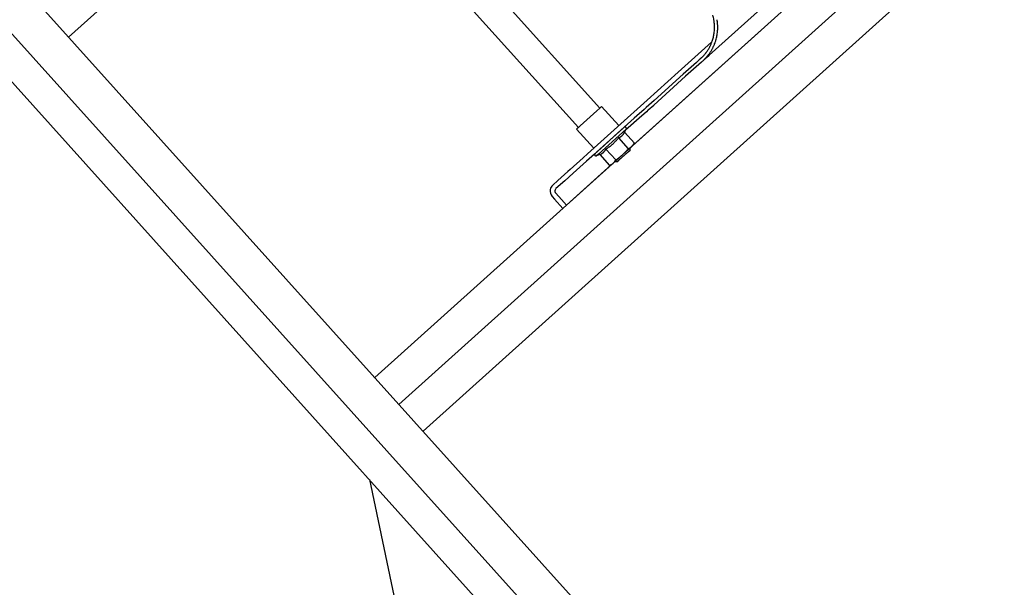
# Model space of a CAD drawing. Header units: millimetres. Extents: x -5775 to 72913, y -36825 to 83180.
# Tile 29 of 48: x 49563 to 50176, y 61592 to 61945. Entities that reach past the tile are written whole.
import ezdxf
from ezdxf.enums import TextEntityAlignment as Align

# ---------------------------------------------------------------- set-up
doc = ezdxf.new("R2010")
doc.units = ezdxf.units.MM
doc.header["$LTSCALE"] = 0.3
doc.layers.add('RLT 1', color=253, linetype='Continuous')
doc.styles.add('Arial', font='arial.ttf', dxfattribs={"width": 0.95, "height": 1.8})

# ---------------------------------------------------------------- blocks, each defined once
blk = doc.blocks.new('RLT1')
at = {"layer": 'RLT 1', "ltscale": 10}
for p, q in [((40289.14, -86018.97), (42746.58, -88751.49)), ((42735.07, -88701.31), (40337.82, -86035.71)), ((42718.33, -88749.99), (40287.65, -86047.22)), ((41370.95, -87184.49), (42073.59, -86552.57)), ((41561.52, -87396.4), (42264.17, -86764.48)), ((41576.57, -87413.13), (42279.22, -86781.21)), ((41591.61, -87429.86), (42294.26, -86797.94)), ((41558.16, -87459.95), (41685.66, -88061.58))]:
    blk.add_line(p, q, dxfattribs=at)
at = {"layer": 'RLT 1'}
for p, q in [((42103.32, -86909.15), (41722.38, -87251.73)), ((41492.35, -86995.96), (41701.65, -87228.69)), ((41478.96, -87007.99), (41688.26, -87240.72)), ((41769.72, -87195.71), (41833.66, -87138.2)), ((41771.26, -87187.6), (41750.39, -87206.37)), ((41761.76, -87200.18), (41760.13, -87201.64)), ((41763.39, -87198.71), (41761.76, -87200.18)), ((41764.86, -87200.08), (41763.23, -87201.55)), ((41764.45, -87197.76), (41763.39, -87198.71)), ((41765.78, -87199.25), (41764.86, -87200.08)), ((41766.55, -87198.56), (41768.1, -87197.17)), ((41768.1, -87197.17), (41769.72, -87195.71)), ((41750.39, -87206.37), (41731.14, -87223.68)), ((41755.24, -87206.04), (41753.61, -87207.51)), ((41756.87, -87204.58), (41755.24, -87206.04)), ((41758.34, -87205.95), (41756.7, -87207.41)), ((41758.5, -87203.11), (41756.87, -87204.58)), ((41759.97, -87204.48), (41758.34, -87205.95)), ((41760.13, -87201.64), (41758.5, -87203.11)), ((41761.6, -87203.01), (41759.97, -87204.48)), ((41763.23, -87201.55), (41761.6, -87203.01)), ((41735.18, -87226.77), (41755.07, -87208.88)), ((41753.61, -87207.51), (41735.38, -87223.91)), ((41756.7, -87207.41), (41755.07, -87208.88)), ((41731.14, -87223.68), (41724.96, -87229.24)), ((41735.38, -87223.91), (41733.84, -87225.29)), ((41699.7, -87230.44), (41689.44, -87239.67)), ((41699.77, -87230.37), (41699.7, -87230.44)), ((41701.67, -87228.67), (41699.77, -87230.37)), ((41702.76, -87227.68), (41701.67, -87228.67)), ((41702.76, -87227.68), (41713.46, -87239.58)), ((41724.96, -87229.24), (41718.78, -87234.8)), ((41729.19, -87229.47), (41726.37, -87232)), ((41727.52, -87230.97), (41726.37, -87232)), ((41729.15, -87229.51), (41727.52, -87230.97)), ((41730.61, -87230.88), (41728.98, -87232.34)), ((41730.46, -87228.33), (41729.15, -87229.51)), ((41730.46, -87228.33), (41729.19, -87229.47)), ((41733.84, -87225.29), (41730.46, -87228.33)), ((41731.8, -87229.81), (41730.61, -87230.88)), ((41731.8, -87229.81), (41735.18, -87226.77)), ((41718.78, -87234.8), (41712.6, -87240.36)), ((41723.01, -87235.02), (41716.83, -87240.58)), ((41727.71, -87233.49), (41717.71, -87242.49)), ((41726.37, -87232), (41723.01, -87235.02)), ((41728.98, -87232.34), (41727.71, -87233.49)), ((41687.15, -87241.72), (41688.25, -87240.74)), ((41687.15, -87241.72), (41697.85, -87253.62)), ((41688.25, -87240.74), (41688.28, -87240.71)), ((41688.28, -87240.71), (41689.44, -87239.67)), ((41700.84, -87257.31), (41718.06, -87241.83)), ((41712.6, -87240.36), (41706.42, -87245.92)), ((41716.84, -87240.58), (41710.66, -87246.14)), ((41718.07, -87239.47), (41711.89, -87245.02)), ((41717.05, -87243.72), (41718.06, -87241.83)), ((41706.42, -87245.92), (41700.24, -87251.47)), ((41710.66, -87246.14), (41704.48, -87251.69)), ((41711.89, -87245.02), (41705.71, -87250.58)), ((41713.19, -87247.19), (41719.3, -87254)), ((41717.05, -87243.72), (41723.17, -87250.52)), ((41700.24, -87251.47), (41694.05, -87257.03)), ((41704.48, -87251.69), (41698.3, -87257.25)), ((41705.71, -87250.58), (41699.53, -87256.14)), ((41705.46, -87254.14), (41711.58, -87260.95)), ((41713.47, -87261.09), (41720.44, -87254.82)), ((41721.49, -87252.54), (41715.69, -87257.75)), ((41719.25, -87255.9), (41720.44, -87254.82)), ((41720.15, -87253.74), (41720.48, -87254.11)), ((41720.44, -87254.82), (41720.48, -87254.11)), ((41722.38, -87251.73), (41721.49, -87252.54)), ((41722.38, -87251.73), (41723.17, -87250.52)), ((41691.28, -87259.53), (41683.1, -87266.88)), ((41693.29, -87261.76), (41685.11, -87269.12)), ((41694.05, -87257.03), (41691.28, -87259.53)), ((41698.29, -87257.26), (41693.29, -87261.76)), ((41700.84, -87257.31), (41699.61, -87258.42)), ((41701.6, -87257.62), (41699.61, -87258.42)), ((41701.6, -87257.62), (41707.71, -87264.42)), ((41709.9, -87262.96), (41715.69, -87257.75)), ((41711.22, -87261.76), (41711.56, -87262.14)), ((41712.27, -87262.17), (41719.25, -87255.9)), ((41712.27, -87262.17), (41713.47, -87261.09)), ((41708.99, -87263.77), (41680.86, -87289.07)), ((41683.1, -87266.88), (41681.69, -87268.15)), ((41709, -87263.77), (41707.71, -87264.42)), ((41709, -87263.77), (41709.9, -87262.96)), ((41712.27, -87262.17), (41711.56, -87262.14)), ((41675.51, -87273.71), (41672.32, -87276.58)), ((41679.75, -87273.93), (41674.32, -87278.81)), ((41681.69, -87268.15), (41675.51, -87273.71)), ((41685.11, -87269.12), (41679.75, -87273.93)), ((41671.94, -87283.64), (41673.5, -87285.37)), ((41673.5, -87285.37), (41678.63, -87291.08)), ((41674.18, -87281.64), (41677.74, -87285.6)), ((41677.74, -87285.6), (41680.86, -87289.07)), ((41678.63, -87291.08), (41680.86, -87289.07))]:
    blk.add_line(p, q, dxfattribs=at)
for centre, radius, start, end in [((41688.45, -87188.65), 85.5, 9.8867, 12.09812), ((41747.06, -87178.43), 26, 8.59766, 9.8867), ((41747.06, -87178.43), 26, 3.85158, 8.59766), ((41747.06, -87178.43), 28, 8.27214, 9.8867), ((41747.06, -87178.43), 28, 3.86683, 8.27214), ((41747.06, -87178.43), 26, 349.13401, 351.9286), ((41747.06, -87178.43), 26, 351.9286, 355.07578), ((41747.06, -87178.43), 26, 355.07578, 358.30256), ((41747.06, -87178.43), 26, 1.50341, 3.85158), ((41747.06, -87178.43), 26, 358.30256, 1.50341), ((41747.06, -87178.43), 28, 351.97016, 354.89276), ((41747.06, -87178.43), 28, 354.89276, 357.48023), ((41747.06, -87178.43), 28, 1.68612, 3.86683), ((41747.06, -87178.43), 28, 357.48023, 358.30256), ((41747.06, -87178.43), 28, 358.30256, 1.68612), ((41747.06, -87178.43), 26, 336.36321, 338.31398), ((41747.06, -87178.43), 26, 338.31398, 343.60573), ((41747.06, -87178.43), 26, 343.60573, 349.13401), ((41747.06, -87178.43), 28, 338.50034, 341.5974), ((41747.06, -87178.43), 28, 341.5974, 343.4146), ((41747.06, -87178.43), 28, 343.4146, 346.49708), ((41747.06, -87178.43), 28, 346.49708, 346.71842), ((41747.06, -87178.43), 28, 346.71842, 349.37468), ((41747.06, -87178.43), 28, 349.37468, 351.97016), ((41747.06, -87178.43), 26, 318.5138, 323.3108), ((41747.06, -87178.43), 26, 323.3108, 323.55014), ((41747.06, -87178.43), 26, 323.55014, 328.23725), ((41747.06, -87178.43), 26, 328.23725, 332.2219), ((41747.06, -87178.43), 28, 323.7434, 327.41875), ((41747.06, -87178.43), 26, 332.2219, 333.18566), ((41747.06, -87178.43), 26, 333.18566, 335.13428), ((41747.06, -87178.43), 26, 335.13428, 336.36321), ((41747.06, -87178.43), 28, 327.41875, 328.31616), ((41747.06, -87178.43), 28, 328.31616, 332.01652), ((41747.06, -87178.43), 28, 332.01652, 332.91187), ((41747.06, -87178.43), 28, 332.91187, 335.13428), ((41747.06, -87178.43), 28, 335.13428, 336.68791), ((41747.06, -87178.43), 28, 336.68791, 338.50034), ((41747.06, -87178.43), 26, 311.966, 313.68095), ((41747.06, -87178.43), 26, 313.68095, 318.5138), ((41747.06, -87178.43), 28, 311.966, 313.91889), ((41747.06, -87178.43), 28, 313.91889, 318.40572), ((41747.06, -87178.43), 28, 318.40572, 322.86097), ((41747.06, -87178.43), 28, 322.86097, 323.55014), ((41747.06, -87178.43), 28, 323.55014, 323.7434), ((41717.27, -87241.4), 0.9, 331.966, 131.966), ((41699.27, -87257.59), 0.9, 131.966, 291.966), ((41675.66, -87280.3), 5, 168.96274, 221.966), ((41675.66, -87280.3), 5, 131.966, 168.96274), ((41675.66, -87280.3), 2, 158.966, 221.966), ((41675.66, -87280.3), 2, 156.58033, 158.966), ((41675.66, -87280.3), 2, 131.966, 156.58033)]:
    blk.add_arc(centre, radius, start, end, dxfattribs=at)
for points, start_tangent, end_tangent in [([(41705.46, -87254.14), (41706.04, -87253.78), (41706.59, -87253.42), (41707.13, -87253.05), (41707.66, -87252.67), (41708.18, -87252.28), (41708.68, -87251.88), (41709.18, -87251.47), (41709.66, -87251.05), (41710.14, -87250.61), (41710.6, -87250.16), (41711.05, -87249.7), (41711.49, -87249.23), (41711.92, -87248.74), (41712.35, -87248.24), (41712.77, -87247.73), (41713.19, -87247.19)], (0.851252, 0.524757), (0.611802, 0.791011)), ([(41713.19, -87247.19), (41713.52, -87247.06), (41713.83, -87246.91), (41714.13, -87246.76), (41714.41, -87246.6), (41714.69, -87246.43), (41714.96, -87246.24), (41715.21, -87246.04), (41715.46, -87245.83), (41715.69, -87245.61), (41715.92, -87245.38), (41716.13, -87245.13), (41716.33, -87244.88), (41716.52, -87244.61), (41716.7, -87244.33), (41716.88, -87244.03), (41717.05, -87243.72)], (0.927406, 0.374056), (0.469995, 0.882669)), ([(41703.87, -87256.26), (41704.1, -87256.03), (41704.33, -87255.8), (41704.54, -87255.55), (41704.74, -87255.29), (41704.93, -87255.03), (41705.11, -87254.75), (41705.29, -87254.45), (41705.46, -87254.14)], (0.743542, 0.668689), (0.469995, 0.882669)), ([(41715.69, -87257.75), (41716.17, -87257.31), (41716.64, -87256.86), (41717.1, -87256.41), (41717.55, -87255.95), (41717.99, -87255.48), (41718.43, -87255), (41718.87, -87254.51), (41719.3, -87254)], (0.743542, 0.668689), (0.648163, 0.761501)), ([(41719.3, -87254), (41719.61, -87253.84), (41719.9, -87253.67), (41720.19, -87253.5), (41720.46, -87253.33), (41720.73, -87253.14), (41720.99, -87252.95), (41721.24, -87252.75), (41721.49, -87252.54)], (0.891276, 0.453462), (0.743542, 0.668689)), ([(41721.49, -87252.54), (41721.72, -87252.32), (41721.95, -87252.09), (41722.17, -87251.85), (41722.38, -87251.6), (41722.59, -87251.35), (41722.78, -87251.08), (41722.98, -87250.81), (41723.17, -87250.52)], (0.743542, 0.668689), (0.545137, 0.838347)), ([(41701.6, -87257.62), (41701.92, -87257.48), (41702.23, -87257.34), (41702.53, -87257.19), (41702.82, -87257.02), (41703.1, -87256.85), (41703.36, -87256.67), (41703.62, -87256.47), (41703.87, -87256.26)], (0.927406, 0.374056), (0.743542, 0.668689)), ([(41709.9, -87262.96), (41710.13, -87262.74), (41710.36, -87262.51), (41710.58, -87262.27), (41710.79, -87262.02), (41710.99, -87261.77), (41711.19, -87261.51), (41711.39, -87261.23), (41711.58, -87260.95)], (0.743542, 0.668689), (0.545137, 0.838347)), ([(41711.58, -87260.95), (41712.13, -87260.56), (41712.67, -87260.18), (41713.19, -87259.79), (41713.7, -87259.4), (41714.21, -87259), (41714.71, -87258.6), (41715.2, -87258.18), (41715.69, -87257.75)], (0.825751, 0.564034), (0.743542, 0.668689)), ([(41707.71, -87264.42), (41708.02, -87264.26), (41708.31, -87264.1), (41708.59, -87263.93), (41708.87, -87263.75), (41709.14, -87263.57), (41709.4, -87263.37), (41709.65, -87263.17), (41709.9, -87262.96)], (0.891276, 0.453462), (0.743542, 0.668689))]:
    blk.add_spline(points, degree=3, dxfattribs=dict(at, start_tangent=start_tangent, end_tangent=end_tangent))
at = {"layer": 'RLT 1', "ltscale": 10, "style": 'Arial'}
blk.add_attdef('TYP', text='', height=40, rotation=311.966, dxfattribs=at).set_placement((42994.84, -86739.48), align=Align.MIDDLE_CENTER)

msp = doc.modelspace()

# ---------------------------------------------------------------- block references
at = {"layer": 'RLT 1'}
msp.add_blockref('RLT1', (8222.27, 149119.11, -91039), dxfattribs=at)

doc.saveas('drawing.dxf')
